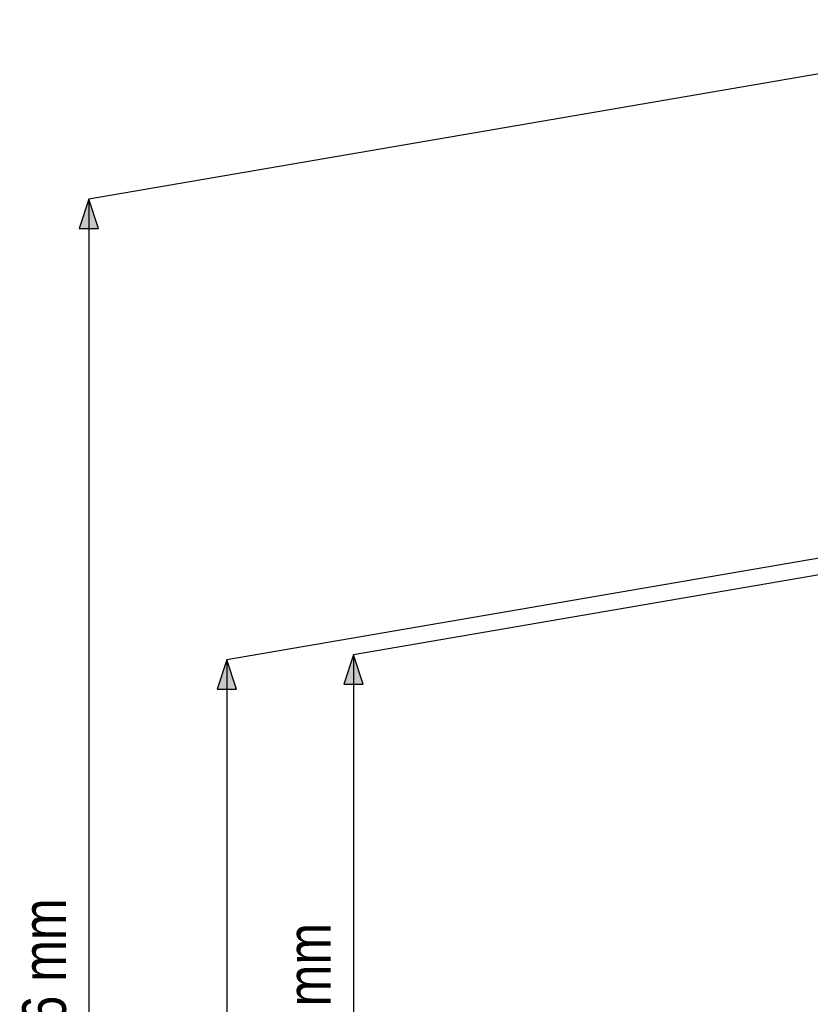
# Model space of a CAD drawing. Header units: millimetres. Extents: x -3222 to 6609, y -2907 to 878.
# Tile 4 of 25: x -3222 to -2499, y -449 to 452. Entities that reach past the tile are written whole.
import ezdxf

# ---------------------------------------------------------------- set-up
doc = ezdxf.new("R2010")
doc.units = ezdxf.units.MM
doc.styles.add('style1', font='ARIALN.TTF')

msp = doc.modelspace()

# ---------------------------------------------------------------- hatches: boundary and pattern name
h = msp.add_hatch(color=256)
h.dxf.hatch_style = 1
h.paths.add_polyline_path([(-3158.72, 287.62), (-3167.36, 260.96), (-3149.88, 260.82)])
h = msp.add_hatch(color=256)
h.dxf.hatch_style = 1
h.paths.add_polyline_path([(-3032.46, -133.72), (-3041.1, -160.39), (-3023.62, -160.53)])
h = msp.add_hatch(color=256)
h.dxf.hatch_style = 1
h.paths.add_polyline_path([(-2916.67, -129.07), (-2925.32, -155.73), (-2907.84, -155.87)])

# ---------------------------------------------------------------- linework, layer by layer
at = {"color": 0, "linetype": 'Continuous', "lineweight": 25}
for p, q in [((-2202.54, 451.85), (-3158.72, 287.62)), ((-2422.06, -28.89), (-3032.46, -133.72)), ((-2465.01, -51.45), (-2916.67, -129.07))]:
    msp.add_line(p, q, dxfattribs=at)
for p, q in [((-3158.72, 287.62), (-3158.72, -1696.61)), ((-3032.46, -133.72), (-3032.46, -1674.92)), ((-2916.67, -129.07), (-2916.67, -1655.04))]:
    msp.add_line(p, q)
for points in [[(-3167.36, 260.96), (-3149.88, 260.82), (-3158.72, 287.62)], [(-3041.1, -160.39), (-3023.62, -160.53), (-3032.46, -133.72)], [(-2925.32, -155.73), (-2907.84, -155.87), (-2916.67, -129.07)]]:
    msp.add_lwpolyline(points, close=True)

# ---------------------------------------------------------------- texts
at = {"style": 'style1'}
for s, p in [('Min 1816 - Max 2116 mm', (-3179.54, -871.25)), ('Min 1434 - Max 1584 mm', (-2937.5, -893.72))]:
    msp.add_text(s, height=40, rotation=90, dxfattribs=at).set_placement(p)

doc.saveas('drawing.dxf')
